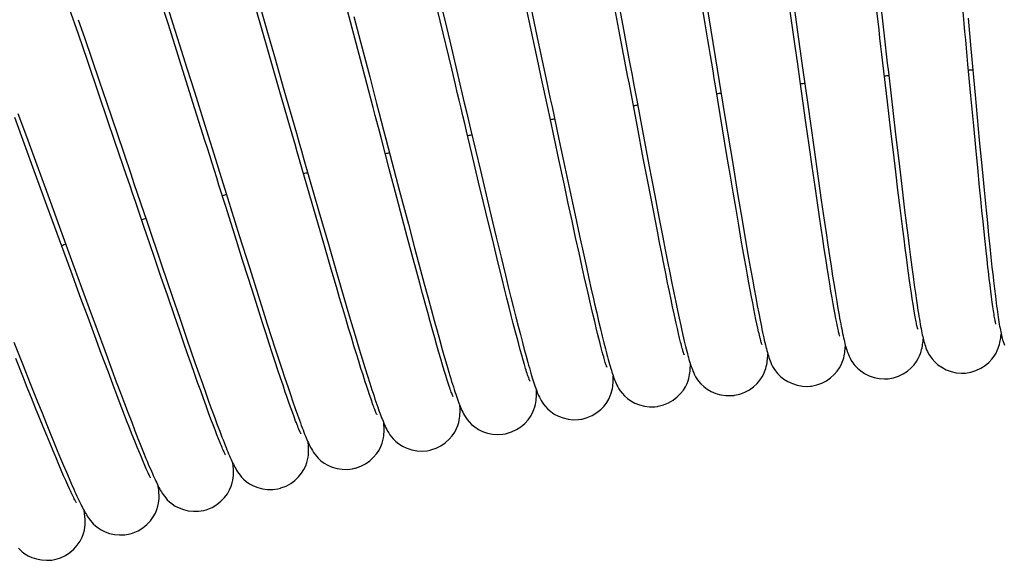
# Model space of a CAD drawing. Extents: x -559 to 3265, y -113 to 867.
# Tile 24 of 69: x 2838 to 2866, y 571 to 586. Entities that reach past the tile are written whole.
import ezdxf

# ---------------------------------------------------------------- set-up
doc = ezdxf.new("R2010")
doc.units = 0
doc.header["$LTSCALE"] = 2
doc.header["$MEASUREMENT"] = 0
doc.layers.get('0').update_dxf_attribs({"linetype": 'CONTINUOUS'})

msp = doc.modelspace()

# ---------------------------------------------------------------- linework, layer by layer
at = {"color": 7, "linetype": 'Continuous'}
for p, q in [((2852.056, 586.418), (2851.768, 587.758)), ((2859.545, 586.224), (2859.318, 587.828)), ((2849.525, 586.421), (2849.253, 587.556)), ((2854.609, 586.17), (2854.356, 587.501)), ((2857.062, 586.336), (2856.867, 587.514)), ((2849.461, 587.238), (2849.653, 586.433)), ((2854.542, 587.205), (2854.717, 586.278)), ((2857.043, 587.228), (2857.219, 586.151)), ((2859.519, 587.31), (2859.678, 586.174)), ((2841.796, 586.318), (2841.586, 586.981)), ((2841.724, 586.975), (2841.917, 586.365)), ((2852.073, 586.943), (2852.315, 585.81)), ((2839.237, 586.042), (2838.988, 586.764)), ((2844.623, 585.595), (2844.298, 586.713)), ((2844.422, 586.748), (2844.614, 586.088)), ((2847.262, 585.314), (2846.902, 586.675)), ((2847.07, 586.542), (2847.26, 585.818)), ((2839.234, 586.451), (2839.408, 585.943)), ((2842.077, 585.429), (2841.796, 586.318)), ((2841.917, 586.365), (2842.117, 585.731)), ((2849.852, 585.054), (2849.525, 586.421)), ((2849.653, 586.433), (2849.843, 585.636)), ((2852.29, 585.322), (2852.056, 586.418)), ((2839.493, 585.294), (2839.237, 586.042)), ((2844.614, 586.088), (2844.811, 585.403)), ((2839.408, 585.943), (2839.618, 585.327)), ((2842.117, 585.731), (2842.324, 585.074)), ((2847.26, 585.818), (2847.521, 584.826)), ((2842.496, 584.099), (2842.077, 585.429)), ((2844.949, 584.468), (2844.623, 585.595)), ((2844.811, 585.403), (2845.084, 584.455)), ((2839.843, 584.272), (2839.493, 585.294)), ((2839.618, 585.327), (2839.827, 584.714)), ((2842.324, 585.074), (2842.537, 584.394)), ((2859.831, 585.08), (2859.976, 584.039)), ((2839.827, 584.714), (2840.034, 584.107)), ((2859.925, 583.526), (2859.76, 584.693)), ((2842.537, 584.394), (2842.831, 583.453)), ((2864.696, 583.429), (2864.615, 584.288)), ((2864.736, 584.311), (2864.855, 583.028)), ((2840.279, 582.99), (2839.843, 584.272)), ((2840.034, 584.107), (2840.337, 583.214)), ((2859.976, 584.039), (2860.147, 582.826)), ((2862.341, 583.28), (2862.242, 584.115)), ((2837.519, 583.786), (2837.761, 583.124)), ((2838.019, 582.051), (2837.427, 583.664)), ((2852.898, 582.474), (2852.648, 583.645)), ((2855.202, 583.693), (2855.461, 582.318)), ((2857.621, 583.694), (2857.842, 582.356)), ((2860.017, 582.88), (2859.925, 583.526)), ((2850.387, 583.339), (2850.667, 582.158)), ((2855.301, 582.514), (2855.132, 583.402)), ((2857.68, 582.591), (2857.554, 583.349)), ((2862.411, 582.687), (2862.341, 583.28)), ((2862.472, 583.198), (2862.581, 582.272)), ((2864.754, 582.817), (2864.696, 583.429)), ((2837.761, 583.124), (2838.093, 582.216)), ((2852.899, 583.056), (2853.182, 581.726)), ((2864.855, 583.028), (2864.933, 582.2)), ((2850.619, 581.833), (2850.425, 582.646)), ((2860.104, 582.273), (2860.017, 582.88)), ((2860.147, 582.826), (2860.273, 581.936)), ((2862.478, 582.126), (2862.411, 582.687)), ((2864.81, 582.236), (2864.754, 582.817)), ((2853.056, 581.742), (2852.898, 582.474)), ((2855.419, 581.895), (2855.301, 582.514)), ((2857.77, 582.052), (2857.68, 582.591)), ((2857.842, 582.356), (2857.983, 581.508)), ((2845.884, 581.226), (2845.584, 582.264)), ((2848.293, 581.396), (2848.079, 582.209)), ((2850.667, 582.158), (2850.927, 581.064)), ((2855.461, 582.318), (2855.626, 581.45)), ((2857.856, 581.541), (2857.77, 582.052)), ((2860.185, 581.705), (2860.104, 582.273)), ((2862.542, 581.598), (2862.478, 582.126)), ((2862.581, 582.272), (2862.658, 581.63)), ((2864.863, 581.691), (2864.81, 582.236)), ((2864.933, 582.2), (2864.991, 581.601)), ((2845.795, 581.976), (2846.076, 580.997)), ((2850.758, 581.252), (2850.619, 581.833)), ((2855.53, 581.316), (2855.419, 581.895)), ((2860.273, 581.936), (2860.361, 581.318)), ((2843.44, 581.505), (2843.814, 580.31)), ((2848.372, 581.574), (2848.62, 580.631)), ((2853.168, 581.221), (2853.056, 581.742)), ((2853.182, 581.726), (2853.361, 580.892)), ((2857.938, 581.058), (2857.856, 581.541)), ((2857.983, 581.508), (2858.083, 580.909)), ((2860.263, 581.174), (2860.185, 581.705)), ((2862.603, 581.102), (2862.542, 581.598)), ((2862.658, 581.63), (2862.729, 581.037)), ((2864.897, 581.348), (2864.863, 581.691)), ((2864.991, 581.601), (2865.047, 581.031)), ((2846.111, 580.44), (2845.884, 581.226)), ((2848.446, 580.819), (2848.293, 581.396)), ((2850.891, 580.699), (2850.758, 581.252)), ((2853.275, 580.727), (2853.168, 581.221)), ((2855.635, 580.775), (2855.53, 581.316)), ((2855.626, 581.45), (2855.743, 580.837)), ((2860.361, 581.318), (2860.445, 580.745)), ((2864.929, 581.021), (2864.897, 581.348)), ((2843.731, 580.168), (2843.426, 581.139)), ((2846.076, 580.997), (2846.346, 580.061)), ((2850.927, 581.064), (2851.12, 580.26)), ((2858.015, 580.604), (2857.938, 581.058)), ((2860.312, 580.839), (2860.263, 581.174)), ((2862.641, 580.791), (2862.603, 581.102)), ((2862.729, 581.037), (2862.775, 580.669)), ((2864.961, 580.712), (2864.929, 581.021)), ((2865.047, 581.031), (2865.083, 580.669)), ((2839.03, 579.29), (2838.502, 580.731)), ((2841.182, 580.717), (2841.601, 579.481)), ((2848.591, 580.272), (2848.446, 580.819)), ((2851.018, 580.175), (2850.891, 580.699)), ((2853.377, 580.259), (2853.275, 580.727)), ((2853.361, 580.892), (2853.488, 580.305)), ((2855.701, 580.434), (2855.635, 580.775)), ((2855.743, 580.837), (2855.854, 580.264)), ((2858.083, 580.909), (2858.178, 580.348)), ((2860.359, 580.52), (2860.312, 580.839)), ((2860.445, 580.745), (2860.497, 580.388)), ((2862.678, 580.494), (2862.641, 580.791)), ((2862.775, 580.669), (2862.818, 580.323)), ((2864.991, 580.418), (2864.961, 580.712)), ((2865.083, 580.669), (2865.118, 580.325)), ((2841.382, 579.747), (2841.092, 580.598)), ((2846.273, 579.882), (2846.111, 580.44)), ((2848.62, 580.631), (2848.797, 579.959)), ((2855.764, 580.109), (2855.701, 580.434)), ((2858.088, 580.178), (2858.015, 580.604)), ((2860.404, 580.216), (2860.359, 580.52)), ((2860.497, 580.388), (2860.547, 580.05)), ((2862.714, 580.213), (2862.678, 580.494)), ((2865.02, 580.141), (2864.991, 580.418)), ((2843.906, 579.615), (2843.731, 580.168)), ((2843.814, 580.31), (2844.099, 579.402)), ((2848.729, 579.754), (2848.591, 580.272)), ((2851.138, 579.683), (2851.018, 580.175)), ((2851.12, 580.26), (2851.255, 579.7)), ((2853.473, 579.82), (2853.377, 580.259)), ((2853.488, 580.305), (2853.608, 579.757)), ((2855.825, 579.799), (2855.764, 580.109)), ((2855.854, 580.264), (2855.924, 579.906)), ((2858.135, 579.91), (2858.088, 580.178)), ((2858.178, 580.348), (2858.238, 579.998)), ((2860.448, 579.928), (2860.404, 580.216)), ((2862.748, 579.947), (2862.714, 580.213)), ((2862.818, 580.323), (2862.859, 579.997)), ((2865.048, 579.88), (2865.02, 580.141)), ((2865.118, 580.325), (2865.151, 580)), ((2846.427, 579.353), (2846.273, 579.882)), ((2846.346, 580.061), (2846.538, 579.398)), ((2848.797, 579.959), (2848.965, 579.329)), ((2853.565, 579.409), (2853.473, 579.82)), ((2855.924, 579.906), (2855.99, 579.568)), ((2858.18, 579.656), (2858.135, 579.91)), ((2858.238, 579.998), (2858.295, 579.669)), ((2860.49, 579.656), (2860.448, 579.928)), ((2860.547, 580.05), (2860.595, 579.733)), ((2862.781, 579.697), (2862.748, 579.947)), ((2862.859, 579.997), (2862.898, 579.692)), ((2865.075, 579.635), (2865.048, 579.88)), ((2865.151, 580), (2865.184, 579.695)), ((2841.585, 579.15), (2841.382, 579.747)), ((2844.073, 579.086), (2843.906, 579.615)), ((2848.859, 579.267), (2848.729, 579.754)), ((2851.214, 579.373), (2851.138, 579.683)), ((2851.255, 579.7), (2851.382, 579.18)), ((2853.608, 579.757), (2853.683, 579.415)), ((2855.884, 579.505), (2855.825, 579.799)), ((2855.99, 579.568), (2856.053, 579.251)), ((2858.223, 579.414), (2858.18, 579.656)), ((2858.295, 579.669), (2858.35, 579.359)), ((2860.529, 579.401), (2860.49, 579.656)), ((2860.595, 579.733), (2860.641, 579.436)), ((2862.812, 579.462), (2862.781, 579.697)), ((2862.898, 579.692), (2862.935, 579.407)), ((2865.1, 579.405), (2865.075, 579.635)), ((2865.184, 579.695), (2865.214, 579.411)), ((2839.312, 578.522), (2839.03, 579.29)), ((2839.12, 579.401), (2839.534, 578.268)), ((2841.601, 579.481), (2841.907, 578.582)), ((2844.099, 579.402), (2844.301, 578.762)), ((2846.573, 578.854), (2846.427, 579.353)), ((2846.538, 579.398), (2846.719, 578.777)), ((2848.942, 578.959), (2848.859, 579.267)), ((2848.965, 579.329), (2849.071, 578.935)), ((2851.287, 579.076), (2851.214, 579.373)), ((2853.622, 579.15), (2853.565, 579.409)), ((2853.683, 579.415), (2853.754, 579.092)), ((2855.94, 579.227), (2855.884, 579.505)), ((2856.053, 579.251), (2856.113, 578.954)), ((2858.264, 579.185), (2858.223, 579.414)), ((2858.35, 579.359), (2858.401, 579.07)), ((2860.567, 579.162), (2860.529, 579.401)), ((2860.641, 579.436), (2860.684, 579.158)), ((2862.842, 579.241), (2862.812, 579.462)), ((2862.871, 579.036), (2862.842, 579.241)), ((2862.935, 579.407), (2862.971, 579.142)), ((2865.214, 579.411), (2865.244, 579.148)), ((2841.778, 578.588), (2841.585, 579.15)), ((2844.233, 578.582), (2844.073, 579.086)), ((2851.356, 578.794), (2851.287, 579.076)), ((2851.382, 579.18), (2851.461, 578.855)), ((2853.678, 578.905), (2853.622, 579.15)), ((2853.754, 579.092), (2853.822, 578.789)), ((2855.993, 578.966), (2855.94, 579.227)), ((2856.043, 578.721), (2855.993, 578.966)), ((2858.303, 578.968), (2858.264, 579.185)), ((2858.341, 578.764), (2858.303, 578.968)), ((2858.401, 579.07), (2858.45, 578.799)), ((2860.603, 578.94), (2860.567, 579.162)), ((2860.684, 579.158), (2860.725, 578.9)), ((2862.898, 578.845), (2862.871, 579.036)), ((2862.971, 579.142), (2863.005, 578.895)), ((2865.159, 578.899), (2865.136, 579.09)), ((2844.301, 578.762), (2844.49, 578.164)), ((2846.666, 578.539), (2846.573, 578.854)), ((2846.719, 578.777), (2846.833, 578.39)), ((2849.022, 578.665), (2848.942, 578.959)), ((2849.071, 578.935), (2849.171, 578.564)), ((2851.423, 578.527), (2851.356, 578.794)), ((2851.461, 578.855), (2851.537, 578.548)), ((2853.73, 578.671), (2853.678, 578.905)), ((2853.822, 578.789), (2853.886, 578.506)), ((2856.091, 578.492), (2856.043, 578.721)), ((2856.113, 578.954), (2856.169, 578.677)), ((2858.377, 578.572), (2858.341, 578.764)), ((2858.45, 578.799), (2858.496, 578.548)), ((2860.637, 578.733), (2860.603, 578.94)), ((2860.669, 578.543), (2860.637, 578.733)), ((2860.725, 578.9), (2860.763, 578.66)), ((2862.924, 578.668), (2862.898, 578.845)), ((2863.005, 578.895), (2863.037, 578.668)), ((2865.181, 578.724), (2865.159, 578.899)), ((2865.202, 578.563), (2865.181, 578.724)), ((2865.285, 578.795), (2865.311, 578.585)), ((2839.514, 577.975), (2839.312, 578.522)), ((2841.96, 578.058), (2841.778, 578.588)), ((2841.907, 578.582), (2842.119, 577.962)), ((2844.385, 578.105), (2844.233, 578.582)), ((2846.755, 578.238), (2846.666, 578.539)), ((2849.098, 578.384), (2849.022, 578.665)), ((2849.171, 578.564), (2849.265, 578.218)), ((2851.487, 578.273), (2851.423, 578.527)), ((2851.537, 578.548), (2851.61, 578.259)), ((2853.781, 578.451), (2853.73, 578.671)), ((2853.829, 578.242), (2853.781, 578.451)), ((2856.135, 578.28), (2856.091, 578.492)), ((2856.169, 578.677), (2856.222, 578.419)), ((2856.222, 578.419), (2856.273, 578.179)), ((2858.411, 578.393), (2858.377, 578.572)), ((2858.496, 578.548), (2858.54, 578.315)), ((2860.699, 578.369), (2860.669, 578.543)), ((2860.763, 578.66), (2860.8, 578.439)), ((2860.8, 578.439), (2860.835, 578.235)), ((2862.948, 578.506), (2862.924, 578.668)), ((2862.971, 578.358), (2862.948, 578.506)), ((2863.037, 578.668), (2863.067, 578.459)), ((2863.067, 578.459), (2863.096, 578.267)), ((2865.221, 578.417), (2865.202, 578.563)), ((2865.24, 578.286), (2865.221, 578.417)), ((2865.311, 578.585), (2865.335, 578.394)), ((2839.534, 578.268), (2839.768, 577.631)), ((2844.49, 578.164), (2844.609, 577.792)), ((2846.84, 577.951), (2846.755, 578.238)), ((2846.833, 578.39), (2846.94, 578.026)), ((2849.172, 578.118), (2849.098, 578.384)), ((2849.265, 578.218), (2849.353, 577.896)), ((2851.547, 578.035), (2851.487, 578.273)), ((2851.61, 578.259), (2851.678, 577.986)), ((2853.875, 578.046), (2853.829, 578.242)), ((2856.178, 578.083), (2856.135, 578.28)), ((2856.273, 578.179), (2856.32, 577.957)), ((2858.443, 578.226), (2858.411, 578.393)), ((2858.474, 578.071), (2858.443, 578.226)), ((2858.54, 578.315), (2858.582, 578.1)), ((2860.727, 578.21), (2860.699, 578.369)), ((2860.753, 578.067), (2860.727, 578.21)), ((2860.835, 578.235), (2860.868, 578.049)), ((2862.992, 578.223), (2862.971, 578.358)), ((2863.013, 578.102), (2862.992, 578.223)), ((2865.257, 578.17), (2865.24, 578.286)), ((2839.706, 577.454), (2839.514, 577.975)), ((2842.131, 577.56), (2841.96, 578.058)), ((2842.119, 577.962), (2842.315, 577.39)), ((2844.482, 577.803), (2844.385, 578.105)), ((2846.922, 577.679), (2846.84, 577.951)), ((2846.94, 578.026), (2847.041, 577.685)), ((2849.241, 577.865), (2849.172, 578.118)), ((2849.308, 577.625), (2849.241, 577.865)), ((2849.353, 577.896), (2849.435, 577.599)), ((2851.605, 577.81), (2851.547, 578.035)), ((2851.678, 577.986), (2851.743, 577.731)), ((2853.919, 577.862), (2853.875, 578.046)), ((2853.96, 577.689), (2853.919, 577.862)), ((2853.976, 578.115), (2854.031, 577.877)), ((2854.031, 577.877), (2854.084, 577.656)), ((2856.217, 577.903), (2856.178, 578.083)), ((2856.32, 577.957), (2856.365, 577.752)), ((2858.503, 577.927), (2858.474, 578.071)), ((2858.53, 577.796), (2858.503, 577.927)), ((2858.582, 578.1), (2858.621, 577.902)), ((2860.777, 577.938), (2860.753, 578.067)), ((2860.8, 577.825), (2860.777, 577.938)), ((2863.032, 577.995), (2863.013, 578.102)), ((2839.768, 577.631), (2839.988, 577.036)), ((2844.576, 577.513), (2844.482, 577.803)), ((2844.609, 577.792), (2844.722, 577.44)), ((2847, 577.421), (2846.922, 577.679)), ((2847.041, 577.685), (2847.136, 577.369)), ((2849.372, 577.399), (2849.308, 577.625)), ((2849.435, 577.599), (2849.512, 577.324)), ((2851.659, 577.6), (2851.605, 577.81)), ((2851.711, 577.405), (2851.659, 577.6)), ((2851.743, 577.731), (2851.805, 577.493)), ((2853.999, 577.529), (2853.96, 577.689)), ((2854.084, 577.656), (2854.133, 577.452)), ((2856.304, 577.52), (2856.271, 577.662)), ((2856.365, 577.752), (2856.386, 577.655)), ((2856.386, 577.655), (2856.427, 577.474)), ((2858.556, 577.677), (2858.53, 577.796)), ((2858.58, 577.57), (2858.556, 577.677)), ((2839.89, 576.96), (2839.706, 577.454)), ((2842.24, 577.246), (2842.131, 577.56)), ((2842.315, 577.39), (2842.438, 577.035)), ((2844.665, 577.236), (2844.576, 577.513)), ((2844.722, 577.44), (2844.828, 577.112)), ((2847.073, 577.177), (2847, 577.421)), ((2847.136, 577.369), (2847.224, 577.076)), ((2849.432, 577.187), (2849.372, 577.399)), ((2849.512, 577.324), (2849.583, 577.07)), ((2851.759, 577.223), (2851.711, 577.405)), ((2851.805, 577.493), (2851.863, 577.271)), ((2854.036, 577.381), (2853.999, 577.529)), ((2854.071, 577.244), (2854.036, 577.381)), ((2854.133, 577.452), (2854.18, 577.263)), ((2856.334, 577.393), (2856.304, 577.52)), ((2856.362, 577.281), (2856.334, 577.393)), ((2837.405, 577.275), (2837.647, 576.663)), ((2839.988, 577.036), (2840.191, 576.489)), ((2842.345, 576.946), (2842.24, 577.246)), ((2842.438, 577.035), (2842.553, 576.702)), ((2844.751, 576.972), (2844.665, 577.236)), ((2844.828, 577.112), (2844.928, 576.805)), ((2847.143, 576.948), (2847.073, 577.177)), ((2847.224, 577.076), (2847.307, 576.805)), ((2849.489, 576.988), (2849.432, 577.187)), ((2849.583, 577.07), (2849.65, 576.837)), ((2851.804, 577.056), (2851.759, 577.223)), ((2851.847, 576.904), (2851.804, 577.056)), ((2851.863, 577.271), (2851.917, 577.066)), ((2851.917, 577.066), (2851.968, 576.877)), ((2854.103, 577.119), (2854.071, 577.244)), ((2854.134, 577.005), (2854.103, 577.119)), ((2854.162, 576.904), (2854.134, 577.005)), ((2854.18, 577.263), (2854.223, 577.09)), ((2837.66, 576.309), (2837.461, 576.809)), ((2840.007, 576.646), (2839.89, 576.96)), ((2842.444, 576.66), (2842.345, 576.946)), ((2844.833, 576.722), (2844.751, 576.972)), ((2844.911, 576.485), (2844.833, 576.722)), ((2844.928, 576.805), (2845.021, 576.521)), ((2847.21, 576.733), (2847.143, 576.948)), ((2847.272, 576.532), (2847.21, 576.733)), ((2847.307, 576.805), (2847.384, 576.554)), ((2849.543, 576.802), (2849.489, 576.988)), ((2849.594, 576.631), (2849.543, 576.802)), ((2849.65, 576.837), (2849.712, 576.622)), ((2851.886, 576.765), (2851.847, 576.904)), ((2851.922, 576.641), (2851.886, 576.765)), ((2851.968, 576.877), (2852.017, 576.703)), ((2837.647, 576.663), (2837.871, 576.099)), ((2840.119, 576.345), (2840.007, 576.646)), ((2840.191, 576.489), (2840.317, 576.15)), ((2842.539, 576.39), (2842.444, 576.66)), ((2842.553, 576.702), (2842.663, 576.39)), ((2844.986, 576.262), (2844.911, 576.485)), ((2845.021, 576.521), (2845.108, 576.257)), ((2847.331, 576.346), (2847.272, 576.532)), ((2847.384, 576.554), (2847.456, 576.324)), ((2849.641, 576.473), (2849.594, 576.631)), ((2849.685, 576.329), (2849.641, 576.473)), ((2849.712, 576.622), (2849.771, 576.425)), ((2851.954, 576.53), (2851.922, 576.641)), ((2837.786, 575.993), (2837.66, 576.309)), ((2840.227, 576.057), (2840.119, 576.345)), ((2842.629, 576.135), (2842.539, 576.39)), ((2842.663, 576.39), (2842.765, 576.098)), ((2845.056, 576.053), (2844.986, 576.262)), ((2845.108, 576.257), (2845.189, 576.013)), ((2847.386, 576.174), (2847.331, 576.346)), ((2847.437, 576.016), (2847.386, 576.174)), ((2847.456, 576.324), (2847.523, 576.112)), ((2849.726, 576.198), (2849.685, 576.329)), ((2849.764, 576.082), (2849.726, 576.198)), ((2837.907, 575.69), (2837.786, 575.993)), ((2837.871, 576.099), (2838.076, 575.584)), ((2840.33, 575.784), (2840.227, 576.057)), ((2840.317, 576.15), (2840.437, 575.832)), ((2842.715, 575.896), (2842.629, 576.135)), ((2842.795, 575.672), (2842.715, 575.896)), ((2842.765, 576.098), (2842.861, 575.827)), ((2845.122, 575.857), (2845.056, 576.053)), ((2845.189, 576.013), (2845.265, 575.788)), ((2847.485, 575.872), (2847.437, 576.016)), ((2847.523, 576.112), (2847.585, 575.918)), ((2838.023, 575.402), (2837.907, 575.69)), ((2840.429, 575.525), (2840.33, 575.784)), ((2840.437, 575.832), (2840.549, 575.534)), ((2842.871, 575.464), (2842.795, 575.672)), ((2842.861, 575.827), (2842.951, 575.575)), ((2845.265, 575.788), (2845.336, 575.58)), ((2847.587, 575.574), (2847.549, 575.683)), ((2838.134, 575.128), (2838.023, 575.402)), ((2838.076, 575.584), (2838.204, 575.267)), ((2840.522, 575.281), (2840.429, 575.525)), ((2840.549, 575.534), (2840.655, 575.256)), ((2842.941, 575.27), (2842.871, 575.464)), ((2842.951, 575.575), (2843.036, 575.342)), ((2843.036, 575.342), (2843.114, 575.126)), ((2845.271, 575.429), (2845.215, 575.59)), ((2845.323, 575.283), (2845.271, 575.429)), ((2845.336, 575.58), (2845.402, 575.39)), ((2845.402, 575.39), (2845.464, 575.215)), ((2838.239, 574.869), (2838.134, 575.128)), ((2838.204, 575.267), (2838.323, 574.97)), ((2840.61, 575.053), (2840.522, 575.281)), ((2840.693, 574.839), (2840.61, 575.053)), ((2840.655, 575.256), (2840.754, 574.998)), ((2843.007, 575.092), (2842.941, 575.27)), ((2843.068, 574.929), (2843.007, 575.092)), ((2843.114, 575.126), (2843.188, 574.927)), ((2845.372, 575.151), (2845.323, 575.283)), ((2845.416, 575.033), (2845.372, 575.151)), ((2838.338, 574.626), (2838.239, 574.869)), ((2838.323, 574.97), (2838.435, 574.693)), ((2840.77, 574.641), (2840.693, 574.839)), ((2840.754, 574.998), (2840.846, 574.758)), ((2843.125, 574.78), (2843.068, 574.929)), ((2843.177, 574.646), (2843.125, 574.78)), ((2843.188, 574.927), (2843.257, 574.744)), ((2838.432, 574.397), (2838.338, 574.626)), ((2838.435, 574.693), (2838.541, 574.435)), ((2840.842, 574.459), (2840.77, 574.641)), ((2840.846, 574.758), (2840.933, 574.535)), ((2840.933, 574.535), (2841.014, 574.33)), ((2843.224, 574.525), (2843.177, 574.646)), ((2843.267, 574.418), (2843.224, 574.525)), ((2843.257, 574.744), (2843.321, 574.576)), ((2838.521, 574.184), (2838.432, 574.397)), ((2838.541, 574.435), (2838.639, 574.195)), ((2840.909, 574.292), (2840.842, 574.459)), ((2840.971, 574.14), (2840.909, 574.292)), ((2841.014, 574.33), (2841.09, 574.142)), ((2838.604, 573.985), (2838.521, 574.184)), ((2838.681, 573.802), (2838.604, 573.985)), ((2838.639, 574.195), (2838.732, 573.973)), ((2838.732, 573.973), (2838.818, 573.767)), ((2841.028, 574.002), (2840.971, 574.14)), ((2841.079, 573.88), (2841.028, 574.002)), ((2841.09, 574.142), (2841.16, 573.969)), ((2838.753, 573.633), (2838.681, 573.802)), ((2838.818, 573.767), (2838.899, 573.577)), ((2841.126, 573.771), (2841.079, 573.88)), ((2838.819, 573.479), (2838.753, 573.633)), ((2838.881, 573.34), (2838.819, 573.479)), ((2838.899, 573.577), (2838.974, 573.402)), ((2838.974, 573.402), (2839.044, 573.241)), ((2838.936, 573.214), (2838.881, 573.34)), ((2838.987, 573.103), (2838.936, 573.214)), ((2839.044, 573.241), (2839.109, 573.094))]:
    msp.add_line(p, q, dxfattribs=at)
for points in [[(2864.615, 584.288), (2864.531, 585.185), (2864.51, 585.414), (2864.489, 585.644), (2864.467, 585.875), (2864.445, 586.107), (2864.424, 586.34), (2864.402, 586.573), (2864.292, 587.741)], [(2862.242, 584.115), (2862.112, 585.226), (2862.085, 585.456), (2862.058, 585.688), (2862.03, 585.923), (2862.003, 586.16), (2861.831, 587.621)], [(2861.971, 587.516), (2862.088, 586.506), (2862.118, 586.249), (2862.148, 585.99), (2862.178, 585.731), (2862.208, 585.472), (2862.238, 585.213), (2862.268, 584.954), (2862.472, 583.198)], [(2854.717, 586.278), (2854.893, 585.34), (2854.937, 585.104), (2854.982, 584.868), (2855.026, 584.633), (2855.07, 584.397), (2855.114, 584.162), (2855.202, 583.693)], [(2857.554, 583.349), (2857.353, 584.569), (2857.318, 584.781), (2857.283, 584.996), (2857.247, 585.213), (2857.211, 585.433), (2857.174, 585.655), (2857.137, 585.88), (2857.062, 586.336)], [(2864.535, 586.495), (2864.595, 585.84), (2864.615, 585.621), (2864.736, 584.311)], [(2855.132, 583.402), (2854.951, 584.362), (2854.904, 584.612), (2854.856, 584.865), (2854.807, 585.122), (2854.609, 586.17)], [(2857.219, 586.151), (2857.4, 585.046), (2857.621, 583.694)], [(2859.76, 584.693), (2859.69, 585.19), (2859.655, 585.444), (2859.618, 585.702), (2859.545, 586.224)], [(2859.678, 586.174), (2859.755, 585.621), (2859.831, 585.08)], [(2852.315, 585.81), (2852.558, 584.661), (2852.607, 584.43), (2852.656, 584.2), (2852.705, 583.97), (2852.899, 583.056)], [(2849.843, 585.636), (2850.21, 584.084), (2850.27, 583.833), (2850.387, 583.339)], [(2847.796, 583.284), (2847.679, 583.727), (2847.62, 583.952), (2847.262, 585.314)], [(2852.648, 583.645), (2852.516, 584.261), (2852.472, 584.47), (2852.427, 584.68), (2852.29, 585.322)], [(2850.425, 582.646), (2850.274, 583.282), (2850.222, 583.498), (2850.17, 583.716), (2850.118, 583.936), (2850.065, 584.157), (2850.012, 584.38), (2849.959, 584.603), (2849.852, 585.054)], [(2847.521, 584.826), (2847.719, 584.069), (2847.785, 583.816), (2847.851, 583.563), (2847.917, 583.311), (2847.983, 583.059), (2848.049, 582.807), (2848.372, 581.574)], [(2845.584, 582.264), (2845.46, 582.694), (2845.398, 582.911), (2845.334, 583.13), (2844.949, 584.468)], [(2845.084, 584.455), (2845.437, 583.224), (2845.509, 582.974), (2845.581, 582.724), (2845.652, 582.474), (2845.795, 581.976)], [(2843.426, 581.139), (2843.235, 581.747), (2843.17, 581.954), (2843.105, 582.162), (2843.039, 582.372), (2842.973, 582.583), (2842.906, 582.796), (2842.838, 583.011), (2842.496, 584.099)], [(2842.831, 583.453), (2843.134, 582.483), (2843.211, 582.238), (2843.44, 581.505)], [(2840.337, 583.214), (2840.725, 582.066), (2840.819, 581.788), (2840.912, 581.514), (2841.004, 581.244), (2841.182, 580.717)], [(2848.079, 582.209), (2847.854, 583.064), (2847.796, 583.284)], [(2841.092, 580.598), (2840.861, 581.278), (2840.781, 581.513), (2840.7, 581.751), (2840.618, 581.993), (2840.279, 582.99)], [(2838.502, 580.731), (2838.344, 581.163), (2838.019, 582.051)], [(2838.093, 582.216), (2838.432, 581.286), (2838.518, 581.051), (2838.604, 580.815), (2838.69, 580.579), (2839.12, 579.401)], [(2865.136, 579.09), (2865.113, 579.296), (2865.1, 579.405)], [(2865.244, 579.148), (2865.258, 579.025), (2865.285, 578.795)], [(2853.886, 578.506), (2853.917, 578.371), (2853.976, 578.115)], [(2863.096, 578.267), (2863.11, 578.178), (2863.124, 578.093), (2863.137, 578.012), (2863.15, 577.934), (2863.162, 577.861), (2863.175, 577.791), (2863.187, 577.725), (2863.198, 577.662), (2863.21, 577.602), (2863.222, 577.545), (2863.233, 577.491), (2863.244, 577.44), (2863.256, 577.391), (2863.267, 577.344), (2863.279, 577.298), (2863.292, 577.254), (2863.305, 577.208), (2863.32, 577.163), (2863.337, 577.116), (2863.357, 577.064), (2863.382, 577.008), (2863.414, 576.947), (2863.455, 576.878), (2863.513, 576.8), (2863.587, 576.718), (2863.678, 576.637), (2863.788, 576.562), (2863.915, 576.495), (2864.053, 576.443), (2864.199, 576.41), (2864.351, 576.396), (2864.433, 576.398)], [(2865.326, 577.791), (2865.327, 577.788), (2865.328, 577.786), (2865.327, 577.789), (2865.324, 577.798), (2865.321, 577.811), (2865.317, 577.829), (2865.312, 577.851), (2865.307, 577.877), (2865.301, 577.908), (2865.295, 577.942), (2865.288, 577.98), (2865.281, 578.022), (2865.273, 578.068), (2865.265, 578.117), (2865.257, 578.17)], [(2865.335, 578.394), (2865.347, 578.305), (2865.358, 578.221), (2865.369, 578.14), (2865.38, 578.064), (2865.391, 577.991), (2865.402, 577.922), (2865.412, 577.856), (2865.422, 577.793), (2865.433, 577.734), (2865.443, 577.677), (2865.453, 577.624), (2865.463, 577.572), (2865.473, 577.523), (2865.484, 577.476), (2865.494, 577.43), (2865.506, 577.385), (2865.518, 577.34), (2865.532, 577.293), (2865.548, 577.246), (2865.568, 577.193)], [(2856.271, 577.662), (2856.236, 577.819), (2856.217, 577.903)], [(2858.621, 577.902), (2858.639, 577.81), (2858.657, 577.721), (2858.675, 577.636), (2858.692, 577.556), (2858.709, 577.479), (2858.725, 577.405), (2858.741, 577.335), (2858.756, 577.269), (2858.771, 577.206), (2858.786, 577.147), (2858.801, 577.09), (2858.815, 577.036), (2858.829, 576.985), (2858.843, 576.936), (2858.858, 576.888), (2858.873, 576.842), (2858.889, 576.795), (2858.907, 576.748), (2858.926, 576.699), (2858.95, 576.647)], [(2860.868, 578.049), (2860.883, 577.962), (2860.899, 577.879), (2860.913, 577.8), (2860.928, 577.725), (2860.942, 577.654), (2860.956, 577.586), (2860.969, 577.521), (2860.982, 577.46), (2860.995, 577.401), (2861.008, 577.346), (2861.02, 577.293), (2861.033, 577.243), (2861.045, 577.195), (2861.058, 577.148), (2861.071, 577.104), (2861.084, 577.06), (2861.099, 577.015), (2861.115, 576.971), (2861.132, 576.925), (2861.154, 576.875), (2861.18, 576.82), (2861.213, 576.761), (2861.256, 576.693), (2861.315, 576.617), (2861.391, 576.537), (2861.483, 576.459), (2861.594, 576.387), (2861.723, 576.323), (2861.862, 576.274), (2862.009, 576.244), (2862.161, 576.234), (2862.243, 576.237)], [(2863.102, 577.655), (2863.104, 577.651), (2863.105, 577.647), (2863.104, 577.649), (2863.102, 577.656), (2863.099, 577.667), (2863.095, 577.683), (2863.09, 577.703), (2863.085, 577.727), (2863.079, 577.754), (2863.072, 577.786), (2863.065, 577.82), (2863.057, 577.859), (2863.049, 577.901), (2863.04, 577.946), (2863.032, 577.995)], [(2858.671, 577.218), (2858.671, 577.216), (2858.672, 577.213), (2858.671, 577.217), (2858.668, 577.225), (2858.665, 577.237), (2858.659, 577.254), (2858.653, 577.274), (2858.647, 577.299), (2858.639, 577.327), (2858.631, 577.359), (2858.622, 577.394), (2858.612, 577.433), (2858.602, 577.475), (2858.591, 577.521), (2858.58, 577.57)], [(2860.884, 577.462), (2860.885, 577.46), (2860.886, 577.456), (2860.885, 577.459), (2860.883, 577.467), (2860.879, 577.479), (2860.874, 577.496), (2860.869, 577.517), (2860.862, 577.542), (2860.855, 577.571), (2860.847, 577.604), (2860.839, 577.641), (2860.83, 577.682), (2860.82, 577.726), (2860.81, 577.773), (2860.8, 577.825)], [(2856.427, 577.474), (2856.446, 577.39), (2856.465, 577.309), (2856.484, 577.231), (2856.502, 577.157), (2856.519, 577.087), (2856.536, 577.02), (2856.553, 576.956), (2856.569, 576.895), (2856.585, 576.838), (2856.6, 576.783), (2856.616, 576.731), (2856.631, 576.682), (2856.646, 576.634), (2856.662, 576.588), (2856.677, 576.543), (2856.695, 576.497), (2856.713, 576.451), (2856.734, 576.404), (2856.759, 576.352), (2856.789, 576.296), (2856.825, 576.237), (2856.873, 576.17), (2856.937, 576.095), (2857.02, 576.018), (2857.118, 575.944), (2857.233, 575.878), (2857.364, 575.822), (2857.504, 575.782), (2857.65, 575.759), (2857.799, 575.757), (2857.878, 575.764)], [(2862.243, 576.237), (2862.26, 576.239), (2862.411, 576.266), (2862.555, 576.313), (2862.69, 576.378), (2862.812, 576.457), (2862.916, 576.545), (2863.001, 576.635), (2863.069, 576.727), (2863.12, 576.813), (2863.155, 576.888), (2863.181, 576.953), (2863.2, 577.013), (2863.215, 577.068), (2863.226, 577.116), (2863.235, 577.163), (2863.242, 577.209), (2863.249, 577.253), (2863.254, 577.298), (2863.259, 577.343), (2863.262, 577.367)], [(2864.433, 576.398), (2864.458, 576.399), (2864.612, 576.424), (2864.758, 576.47), (2864.895, 576.534), (2865.019, 576.613), (2865.124, 576.7), (2865.21, 576.79), (2865.279, 576.881), (2865.33, 576.965), (2865.366, 577.039), (2865.392, 577.104), (2865.411, 577.163), (2865.427, 577.216), (2865.438, 577.264), (2865.448, 577.311), (2865.457, 577.356), (2865.464, 577.401), (2865.47, 577.446), (2865.476, 577.492), (2865.478, 577.503)], [(2854.223, 577.09), (2854.244, 577.008), (2854.265, 576.931), (2854.284, 576.856), (2854.303, 576.785), (2854.322, 576.718), (2854.34, 576.653), (2854.358, 576.592), (2854.375, 576.533), (2854.392, 576.478), (2854.408, 576.425), (2854.424, 576.375), (2854.441, 576.327), (2854.457, 576.281), (2854.473, 576.236), (2854.49, 576.192), (2854.508, 576.148), (2854.528, 576.103), (2854.55, 576.056), (2854.576, 576.006), (2854.607, 575.951), (2854.645, 575.893), (2854.695, 575.828), (2854.762, 575.755), (2854.847, 575.68), (2854.947, 575.609), (2855.063, 575.547), (2855.195, 575.495), (2855.336, 575.459), (2855.481, 575.44), (2855.63, 575.442), (2855.705, 575.451)], [(2856.463, 576.924), (2856.464, 576.922), (2856.465, 576.918), (2856.464, 576.921), (2856.461, 576.928), (2856.457, 576.94), (2856.452, 576.957), (2856.445, 576.978), (2856.437, 577.002), (2856.429, 577.031), (2856.42, 577.064), (2856.409, 577.1), (2856.399, 577.14), (2856.387, 577.183), (2856.375, 577.23), (2856.362, 577.281)], [(2860.058, 576.027), (2860.079, 576.029), (2860.231, 576.06), (2860.374, 576.112), (2860.508, 576.181), (2860.628, 576.265), (2860.729, 576.356), (2860.812, 576.45), (2860.877, 576.544), (2860.925, 576.631), (2860.958, 576.707), (2860.981, 576.773), (2860.999, 576.834), (2861.011, 576.889), (2861.021, 576.938), (2861.029, 576.985), (2861.035, 577.031), (2861.04, 577.076), (2861.045, 577.121), (2861.049, 577.168), (2861.049, 577.18)], [(2854.262, 576.579), (2854.263, 576.575), (2854.265, 576.571), (2854.265, 576.573), (2854.262, 576.579), (2854.258, 576.59), (2854.253, 576.605), (2854.246, 576.624), (2854.238, 576.647), (2854.23, 576.673), (2854.22, 576.703), (2854.21, 576.737), (2854.199, 576.774), (2854.187, 576.814), (2854.175, 576.857), (2854.162, 576.904)], [(2857.878, 575.764), (2857.893, 575.766), (2858.044, 575.8), (2858.185, 575.854), (2858.316, 575.925), (2858.435, 576.01), (2858.535, 576.102), (2858.615, 576.197), (2858.68, 576.292), (2858.727, 576.38), (2858.759, 576.458), (2858.781, 576.525), (2858.798, 576.586), (2858.81, 576.642), (2858.818, 576.691), (2858.825, 576.738), (2858.831, 576.785), (2858.835, 576.829), (2858.838, 576.875), (2858.841, 576.921), (2858.842, 576.94)], [(2852.072, 576.177), (2852.073, 576.175), (2852.075, 576.172), (2852.073, 576.175), (2852.07, 576.182), (2852.066, 576.194), (2852.059, 576.21), (2852.052, 576.231), (2852.043, 576.255), (2852.033, 576.283), (2852.022, 576.316), (2852.01, 576.351), (2851.998, 576.391), (2851.984, 576.434), (2851.97, 576.48), (2851.954, 576.53)], [(2852.017, 576.703), (2852.04, 576.621), (2852.062, 576.544), (2852.083, 576.469), (2852.104, 576.398), (2852.125, 576.33), (2852.144, 576.266), (2852.164, 576.204), (2852.182, 576.146), (2852.2, 576.09), (2852.218, 576.038), (2852.236, 575.987), (2852.253, 575.939), (2852.27, 575.893), (2852.287, 575.848), (2852.305, 575.805), (2852.324, 575.761), (2852.345, 575.716), (2852.367, 575.671), (2852.394, 575.621), (2852.426, 575.567), (2852.465, 575.51), (2852.516, 575.446), (2852.583, 575.375), (2852.668, 575.302), (2852.769, 575.233), (2852.886, 575.172), (2853.02, 575.121), (2853.162, 575.087), (2853.31, 575.072), (2853.461, 575.076), (2853.539, 575.087)], [(2855.705, 575.451), (2855.727, 575.455), (2855.878, 575.494), (2856.02, 575.553), (2856.15, 575.629), (2856.266, 575.719), (2856.363, 575.815), (2856.44, 575.912), (2856.501, 576.009), (2856.544, 576.099), (2856.573, 576.176), (2856.593, 576.243), (2856.607, 576.304), (2856.617, 576.36), (2856.625, 576.409), (2856.63, 576.456), (2856.634, 576.502), (2856.637, 576.547), (2856.639, 576.593), (2856.641, 576.64), (2856.641, 576.649)], [(2858.95, 576.647), (2858.978, 576.59), (2859.013, 576.53), (2859.058, 576.462), (2859.121, 576.385), (2859.201, 576.304), (2859.297, 576.228), (2859.41, 576.158), (2859.54, 576.098), (2859.68, 576.054), (2859.825, 576.028), (2859.975, 576.021), (2860.058, 576.027)], [(2849.771, 576.425), (2849.798, 576.334), (2849.825, 576.246), (2849.851, 576.162), (2849.876, 576.082), (2849.9, 576.007), (2849.923, 575.935), (2849.945, 575.866), (2849.967, 575.801), (2849.988, 575.74), (2850.008, 575.681), (2850.028, 575.625), (2850.047, 575.573), (2850.066, 575.522), (2850.085, 575.474), (2850.104, 575.426), (2850.124, 575.381), (2850.145, 575.334), (2850.167, 575.287), (2850.192, 575.239), (2850.221, 575.188), (2850.255, 575.133), (2850.296, 575.075), (2850.348, 575.011), (2850.419, 574.938), (2850.509, 574.865), (2850.613, 574.798), (2850.733, 574.739), (2850.868, 574.693), (2851.01, 574.663), (2851.156, 574.651), (2851.304, 574.659), (2851.383, 574.672)], [(2853.539, 575.087), (2853.56, 575.091), (2853.709, 575.133), (2853.849, 575.194), (2853.977, 575.273), (2854.091, 575.365), (2854.185, 575.462), (2854.261, 575.561), (2854.319, 575.659), (2854.361, 575.749), (2854.389, 575.827), (2854.408, 575.894), (2854.421, 575.956), (2854.43, 576.012), (2854.436, 576.061), (2854.441, 576.109), (2854.444, 576.156), (2854.446, 576.202), (2854.447, 576.248), (2854.448, 576.295), (2854.448, 576.307)], [(2847.585, 575.918), (2847.615, 575.827), (2847.644, 575.741), (2847.671, 575.658), (2847.698, 575.579), (2847.724, 575.504), (2847.748, 575.433), (2847.772, 575.366), (2847.795, 575.301), (2847.818, 575.24), (2847.839, 575.183), (2847.86, 575.128), (2847.881, 575.076), (2847.901, 575.026), (2847.921, 574.978), (2847.941, 574.932), (2847.961, 574.887), (2847.983, 574.842), (2848.006, 574.795), (2848.032, 574.749), (2848.061, 574.698), (2848.096, 574.645), (2848.138, 574.588), (2848.191, 574.525), (2848.263, 574.454), (2848.353, 574.383), (2848.458, 574.318), (2848.579, 574.261), (2848.715, 574.217), (2848.859, 574.189), (2849.006, 574.18), (2849.155, 574.191), (2849.237, 574.207)], [(2849.891, 575.727), (2849.892, 575.725), (2849.894, 575.722), (2849.891, 575.727), (2849.887, 575.737), (2849.881, 575.751), (2849.873, 575.771), (2849.863, 575.796), (2849.853, 575.824), (2849.84, 575.857), (2849.827, 575.894), (2849.813, 575.935), (2849.797, 575.98), (2849.781, 576.029), (2849.764, 576.082)], [(2851.383, 574.672), (2851.407, 574.677), (2851.556, 574.723), (2851.694, 574.789), (2851.821, 574.872), (2851.933, 574.967), (2852.024, 575.068), (2852.097, 575.168), (2852.152, 575.268), (2852.191, 575.359), (2852.217, 575.437), (2852.233, 575.504), (2852.245, 575.566), (2852.252, 575.621), (2852.257, 575.671), (2852.26, 575.719), (2852.262, 575.765), (2852.263, 575.811), (2852.263, 575.857), (2852.263, 575.904), (2852.263, 575.913)], [(2845.215, 575.59), (2845.154, 575.765), (2845.122, 575.857)], [(2847.549, 575.683), (2847.507, 575.806), (2847.485, 575.872)], [(2847.721, 575.227), (2847.722, 575.225), (2847.724, 575.222), (2847.722, 575.225), (2847.719, 575.232), (2847.714, 575.243), (2847.706, 575.26), (2847.698, 575.28), (2847.688, 575.304), (2847.677, 575.332), (2847.664, 575.363), (2847.651, 575.398), (2847.636, 575.437), (2847.621, 575.479), (2847.604, 575.525), (2847.587, 575.574)], [(2849.238, 574.207), (2849.261, 574.212), (2849.409, 574.262), (2849.545, 574.331), (2849.67, 574.416), (2849.779, 574.514), (2849.869, 574.617), (2849.939, 574.719), (2849.992, 574.819), (2850.029, 574.911), (2850.052, 574.99), (2850.068, 575.058), (2850.078, 575.12), (2850.084, 575.176), (2850.088, 575.225), (2850.09, 575.273), (2850.091, 575.32), (2850.091, 575.366), (2850.09, 575.412), (2850.088, 575.459), (2850.088, 575.468)], [(2845.464, 575.215), (2845.493, 575.134), (2845.521, 575.056), (2845.549, 574.982), (2845.575, 574.911), (2845.6, 574.844), (2845.625, 574.781), (2845.648, 574.72), (2845.671, 574.663), (2845.693, 574.608), (2845.715, 574.556), (2845.736, 574.507), (2845.756, 574.46), (2845.777, 574.414), (2845.797, 574.37), (2845.818, 574.327), (2845.841, 574.283), (2845.865, 574.239), (2845.892, 574.193), (2845.923, 574.144), (2845.96, 574.091), (2846.004, 574.036), (2846.06, 573.974), (2846.134, 573.907), (2846.227, 573.839), (2846.335, 573.777), (2846.457, 573.726), (2846.593, 573.687), (2846.736, 573.664), (2846.882, 573.66), (2847.029, 573.675), (2847.103, 573.691)], [(2845.562, 574.678), (2845.564, 574.674), (2845.566, 574.671), (2845.563, 574.676), (2845.559, 574.685), (2845.552, 574.7), (2845.543, 574.72), (2845.532, 574.744), (2845.519, 574.773), (2845.505, 574.806), (2845.49, 574.844), (2845.473, 574.885), (2845.455, 574.931), (2845.436, 574.98), (2845.416, 575.033)], [(2847.103, 573.691), (2847.121, 573.696), (2847.266, 573.748), (2847.4, 573.818), (2847.522, 573.904), (2847.63, 574.003), (2847.718, 574.106), (2847.787, 574.21), (2847.839, 574.311), (2847.875, 574.405), (2847.897, 574.484), (2847.912, 574.553), (2847.921, 574.615), (2847.926, 574.671), (2847.929, 574.721), (2847.93, 574.769), (2847.93, 574.816), (2847.929, 574.861), (2847.927, 574.906), (2847.925, 574.953), (2847.923, 574.972)], [(2843.321, 574.576), (2843.351, 574.498), (2843.38, 574.423), (2843.408, 574.351), (2843.436, 574.284), (2843.462, 574.219), (2843.487, 574.158), (2843.511, 574.1), (2843.535, 574.045), (2843.558, 573.993), (2843.58, 573.943), (2843.602, 573.895), (2843.623, 573.85), (2843.644, 573.806), (2843.666, 573.764), (2843.687, 573.722), (2843.711, 573.68), (2843.736, 573.637), (2843.763, 573.593), (2843.796, 573.545), (2843.834, 573.494), (2843.879, 573.44), (2843.936, 573.38), (2844.012, 573.315), (2844.107, 573.25), (2844.216, 573.192), (2844.339, 573.144), (2844.475, 573.108), (2844.618, 573.09), (2844.764, 573.089), (2844.91, 573.108), (2844.982, 573.126)], [(2843.418, 574.075), (2843.42, 574.073), (2843.421, 574.07), (2843.419, 574.073), (2843.416, 574.081), (2843.41, 574.092), (2843.402, 574.108), (2843.392, 574.128), (2843.381, 574.152), (2843.369, 574.179), (2843.355, 574.21), (2843.34, 574.245), (2843.323, 574.283), (2843.306, 574.325), (2843.287, 574.37), (2843.267, 574.418)], [(2844.982, 573.126), (2844.997, 573.13), (2845.142, 573.185), (2845.274, 573.258), (2845.394, 573.347), (2845.5, 573.448), (2845.585, 573.554), (2845.652, 573.659), (2845.702, 573.761), (2845.736, 573.855), (2845.757, 573.935), (2845.769, 574.004), (2845.777, 574.067), (2845.781, 574.123), (2845.783, 574.172), (2845.783, 574.22), (2845.782, 574.266), (2845.78, 574.311), (2845.777, 574.356), (2845.774, 574.402), (2845.772, 574.426)], [(2841.16, 573.969), (2841.193, 573.889), (2841.225, 573.812), (2841.255, 573.739), (2841.285, 573.67), (2841.313, 573.604), (2841.341, 573.541), (2841.367, 573.482), (2841.392, 573.426), (2841.417, 573.372), (2841.44, 573.322), (2841.464, 573.274), (2841.486, 573.228), (2841.508, 573.184), (2841.53, 573.142), (2841.552, 573.101), (2841.574, 573.062), (2841.598, 573.022), (2841.623, 572.982), (2841.651, 572.941), (2841.683, 572.896), (2841.722, 572.847), (2841.767, 572.796), (2841.825, 572.74), (2841.9, 572.678), (2841.993, 572.617), (2842.1, 572.562), (2842.224, 572.516), (2842.362, 572.483), (2842.507, 572.467), (2842.655, 572.469), (2842.804, 572.492), (2842.874, 572.511)], [(2841.289, 573.423), (2841.29, 573.421), (2841.292, 573.419), (2841.29, 573.422), (2841.286, 573.429), (2841.279, 573.441), (2841.271, 573.457), (2841.26, 573.478), (2841.249, 573.501), (2841.235, 573.529), (2841.22, 573.561), (2841.204, 573.596), (2841.186, 573.634), (2841.167, 573.676), (2841.147, 573.722), (2841.126, 573.771)], [(2842.874, 572.511), (2842.897, 572.518), (2843.042, 572.579), (2843.173, 572.657), (2843.291, 572.751), (2843.394, 572.857), (2843.476, 572.966), (2843.539, 573.073), (2843.585, 573.178), (2843.615, 573.272), (2843.633, 573.353), (2843.643, 573.422), (2843.648, 573.485), (2843.65, 573.541), (2843.65, 573.591), (2843.649, 573.639), (2843.647, 573.686), (2843.643, 573.731), (2843.639, 573.777), (2843.634, 573.825), (2843.633, 573.829)], [(2839.174, 572.722), (2839.176, 572.72), (2839.178, 572.717), (2839.177, 572.719), (2839.173, 572.726), (2839.166, 572.737), (2839.158, 572.752), (2839.148, 572.771), (2839.136, 572.794), (2839.122, 572.82), (2839.107, 572.85), (2839.09, 572.884), (2839.072, 572.921), (2839.053, 572.961), (2839.032, 573.005), (2839.01, 573.052), (2838.987, 573.103)], [(2839.109, 573.094), (2839.14, 573.025), (2839.17, 572.959), (2839.198, 572.896), (2839.226, 572.836), (2839.253, 572.779), (2839.279, 572.725), (2839.305, 572.673), (2839.329, 572.624), (2839.353, 572.577), (2839.376, 572.532), (2839.399, 572.49), (2839.422, 572.449), (2839.444, 572.409), (2839.467, 572.371), (2839.491, 572.331), (2839.517, 572.292), (2839.545, 572.252), (2839.578, 572.208), (2839.617, 572.161), (2839.662, 572.112), (2839.72, 572.057), (2839.796, 571.997), (2839.888, 571.937), (2839.996, 571.884), (2840.121, 571.84), (2840.261, 571.808), (2840.407, 571.794), (2840.556, 571.799), (2840.706, 571.825), (2840.781, 571.847)], [(2840.781, 571.847), (2840.798, 571.853), (2840.94, 571.915), (2841.07, 571.995), (2841.185, 572.089), (2841.286, 572.196), (2841.366, 572.306), (2841.427, 572.414), (2841.472, 572.519), (2841.501, 572.615), (2841.518, 572.696), (2841.527, 572.766), (2841.532, 572.829), (2841.533, 572.886), (2841.532, 572.936), (2841.53, 572.984), (2841.527, 573.031), (2841.523, 573.075), (2841.517, 573.121), (2841.511, 573.167), (2841.509, 573.182)], [(2838.705, 571.134), (2838.728, 571.143), (2838.869, 571.209), (2838.997, 571.294), (2839.111, 571.394), (2839.208, 571.504), (2839.285, 571.617), (2839.343, 571.727), (2839.383, 571.834), (2839.409, 571.93), (2839.423, 572.011), (2839.43, 572.08), (2839.432, 572.143), (2839.432, 572.199), (2839.43, 572.248), (2839.426, 572.296), (2839.421, 572.342), (2839.416, 572.386), (2839.41, 572.432), (2839.403, 572.478), (2839.401, 572.486)], [(2837.534, 571.42), (2837.581, 571.371), (2837.64, 571.318), (2837.717, 571.26), (2837.81, 571.203), (2837.919, 571.153), (2838.045, 571.111), (2838.185, 571.083), (2838.332, 571.073), (2838.481, 571.081), (2838.631, 571.111), (2838.705, 571.134)]]:
    msp.add_lwpolyline(points, dxfattribs=at)
for start, end in [(94.5965, 94.6688), (93.19865, 93.27097), (95.99404, 96.0663), (97.39158, 97.46386), (98.78872, 98.86092), (100.18581, 100.25808), (101.58245, 101.65458), (102.97899, 103.05121), (104.375, 104.44705), (105.77085, 105.84302), (107.16612, 107.23808), (108.56118, 108.63328)]:
    msp.add_arc((2870.154, 486.922), 98.25, start, end, dxfattribs=at)

doc.saveas('drawing.dxf')
